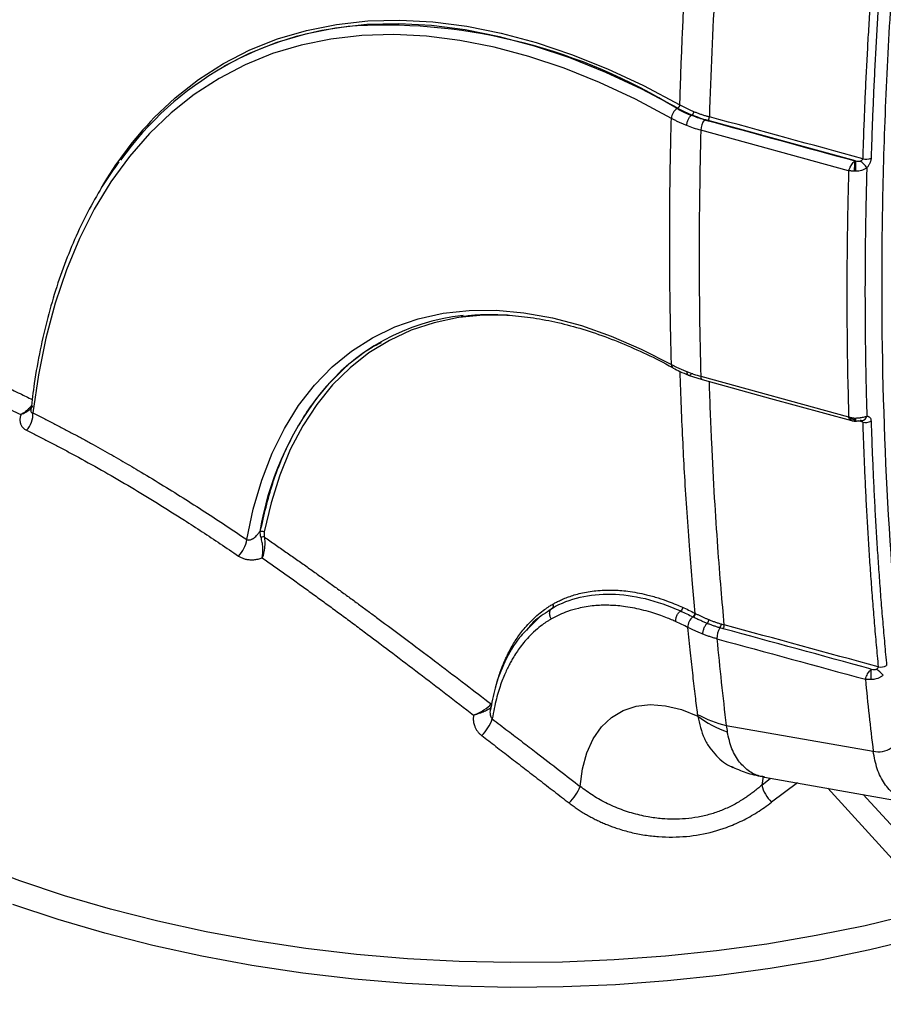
# Model space of a CAD drawing. Header units: millimetres. Extents: x 19 to 819, y 19 to 629.
# Tile 40 of 46: x 681 to 734, y 467 to 527. Entities that reach past the tile are written whole.
import ezdxf

# ---------------------------------------------------------------- set-up
doc = ezdxf.new("R2010")
doc.units = ezdxf.units.MM
doc.header["$LTSCALE"] = 3

msp = doc.modelspace()

# ---------------------------------------------------------------- linework, layer by layer
for p, q in [((693.304, 524.449), (693.263, 524.426)), ((693.348, 524.474), (693.304, 524.449)), ((721.949, 521.44), (721.982, 521.459)), ((732.018, 518.646), (722.98, 521.121)), ((731.599, 518.043), (722.536, 520.525)), ((721.763, 505.508), (722.616, 505.225)), ((722.534, 505.433), (731.6, 502.95)), ((722.616, 505.225), (722.608, 505.228)), ((731.583, 502.879), (731.983, 502.77)), ((731.961, 502.686), (732.015, 502.684)), ((732.461, 502.621), (732.194, 502.694)), ((713.427, 491.209), (713.128, 490.979)), ((712.634, 490.661), (712.075, 490.082)), ((723.904, 489.941), (723.709, 489.997)), ((724.087, 484.008), (733.106, 482.43)), ((726.349, 480.871), (726.271, 480.35)), ((726.271, 480.35), (726.807, 480.774)), ((726.437, 480.839), (735.709, 479.201)), ((728.457, 480.482), (726.876, 479.31)), ((735.745, 474.199), (730.313, 480.154)), ((732.486, 479.77), (736.692, 475.181))]:
    msp.add_line(p, q)
at = {"flags": 128}
for points in [[(689.015, 521.307), (690.291, 522.509), (691.731, 523.639), (693.262, 524.621), (694.879, 525.453), (696.578, 526.132), (698.352, 526.657), (700.197, 527.024), (702.108, 527.234), (704.078, 527.286), (706.101, 527.18), (708.173, 526.915), (710.286, 526.493), (712.433, 525.915), (714.61, 525.183), (716.809, 524.299), (719.024, 523.265), (721.247, 522.085)], [(721.123, 521.873), (718.906, 523.049), (716.698, 524.08), (714.506, 524.962), (712.335, 525.692), (710.194, 526.268), (708.087, 526.688), (706.021, 526.952), (704.004, 527.058), (702.039, 527.006), (700.134, 526.797), (698.294, 526.43), (696.525, 525.907), (694.832, 525.23), (693.348, 524.474)], [(720.728, 521.258), (718.521, 522.428), (716.324, 523.452), (714.142, 524.328), (711.983, 525.052), (709.852, 525.622), (707.756, 526.037), (705.702, 526.295), (703.696, 526.396), (701.743, 526.339), (699.849, 526.125), (698.021, 525.754), (696.264, 525.227), (694.582, 524.545), (692.982, 523.712), (691.468, 522.729), (690.044, 521.599), (688.715, 520.326), (687.484, 518.914), (686.356, 517.366), (685.334, 515.688), (684.421, 513.884), (683.619, 511.961), (682.931, 509.923), (682.36, 507.777), (681.907, 505.529), (681.572, 503.186)], [(694.69, 495.411), (695.086, 497.287), (695.604, 499.055), (696.243, 500.707), (696.998, 502.235), (697.867, 503.633), (698.846, 504.893), (699.929, 506.011), (701.112, 506.98), (702.39, 507.797), (703.756, 508.458), (705.204, 508.958), (706.728, 509.298), (708.32, 509.473), (709.974, 509.485), (711.681, 509.332), (713.433, 509.016), (715.223, 508.538), (717.042, 507.9), (718.882, 507.105), (720.734, 506.157)], [(707.694, 509.034), (707.665, 509.029), (706.181, 508.719), (704.767, 508.255), (703.432, 507.637), (702.18, 506.87), (701.017, 505.957), (699.948, 504.901), (698.979, 503.708), (698.114, 502.383), (697.356, 500.931), (696.709, 499.36), (696.175, 497.676), (695.758, 495.887)], [(710.666, 509.187), (709.214, 509.183), (707.694, 509.034)], [(722.608, 505.228), (726.813, 504.076), (731.774, 502.718)], [(715.135, 480.271), (715.278, 481.356), (715.546, 482.336), (715.937, 483.197), (716.443, 483.924), (717.057, 484.504), (717.768, 484.93), (718.565, 485.193), (719.436, 485.291), (720.366, 485.22), (721.339, 484.983), (722.342, 484.582)], [(738.393, 473.223), (735.534, 472.428), (732.606, 471.724), (729.615, 471.111), (726.572, 470.593), (723.485, 470.171), (720.362, 469.846), (717.214, 469.618), (714.049, 469.489), (710.877, 469.459), (707.706, 469.529), (704.547, 469.697), (701.408, 469.963), (698.298, 470.327), (695.228, 470.787), (692.204, 471.342), (689.237, 471.991), (686.336, 472.732), (683.508, 473.562), (680.761, 474.479), (678.105, 475.481)], [(738.768, 471.755), (735.869, 470.949), (732.9, 470.235), (729.868, 469.614), (726.782, 469.089), (723.652, 468.661), (720.486, 468.331), (717.294, 468.1), (714.085, 467.97), (710.868, 467.939), (707.653, 468.009), (704.45, 468.179), (701.267, 468.449), (698.114, 468.818), (695.001, 469.285), (691.935, 469.848), (688.927, 470.506), (685.985, 471.257), (683.117, 472.099), (680.333, 473.029)]]:
    msp.add_lwpolyline(points, dxfattribs=at)
for centre, radius, start, end in [((703.067, 507.216), 19.79, 94.69505, 144.57452), ((703.087, 492.851), 34.128, 58.19496, 92.75498), ((720.98, 522.098), 0.267, 302.43714, 357.22287), ((721.475, 521.223), 0.748, 122.43359, 177.3177), ((722.634, 521.362), 0.422, 325.08954, 358.74536), ((705.093, 505.742), 22.378, 135.92874, 149.92987), ((723.717, 520.5), 1.181, 145.08744, 178.78988), ((737.431, 518.007), 5.486, 173.30103, 179.91085), ((764.04, 518.004), 32.029, 178.85074, 179.98297), ((731.478, 517.404), 1.484, 33.61671, 56.23423), ((732.669, 519.491), 0.743, 253.62129, 294.36032), ((709.344, 496.203), 13.03, 96.11791, 141.5392), ((720.987, 506.148), 0.254, 178.04065, 236.45587), ((722.749, 505.394), 0.218, 169.86291, 229.86366), ((714.212, 492.737), 19.002, 142.48477, 170.40508), ((680.072, 503.13), 1.501, 317.58981, 2.15351), ((732.387, 502.816), 0.445, 172.79854, 196.97909), ((734.486, 502.814), 2.475, 178.70244, 183.00912), ((732.371, 503.064), 0.354, 275.50397, 346.27967), ((732.642, 503.304), 0.707, 255.13772, 298.2954), ((692.851, 495.709), 1.863, 315.40966, 350.7936), ((695.685, 495.242), 0.333, 75.83983, 112.10437), ((722.457, 490.078), 0.715, 124.43594, 184.65588), ((721.908, 490.879), 0.255, 304.44622, 4.55386), ((721.938, 490.864), 0.256, 304.42819, 4.40131), ((724.731, 489.348), 1.211, 147.60213, 181.08787), ((723.373, 490.229), 0.408, 325.30557, 0.82793), ((723.538, 490.173), 0.433, 327.72335, 1.02086), ((733.571, 488.264), 0.677, 256.58375, 301.91139), ((737.279, 487.064), 4.317, 174.64901, 183.15396), ((731.972, 485.42), 2.43, 43.84005, 57.12417), ((725.565, 490.454), 6.613, 240.78487, 257.08629), ((726.531, 490.228), 7.03, 233.42121, 250.26739), ((707.297, 485.26), 2.592, 313.85958, 340.75449), ((733.428, 483.832), 1.438, 257.06975, 303.10398), ((728.194, 480.773), 1.969, 192.39936, 227.99915), ((712.43, 481.343), 2.91, 314.05082, 338.37755)]:
    msp.add_arc(centre, radius, start, end)
for points, knots in [([(753.361, 486.724), (753.196, 486.633), (752.866, 486.452), (752.371, 486.191), (751.877, 485.94), (751.385, 485.697), (750.893, 485.465), (750.403, 485.241), (749.914, 485.027), (749.427, 484.822), (748.94, 484.627), (748.455, 484.44), (747.971, 484.264), (747.488, 484.096), (747.007, 483.938), (746.527, 483.789), (746.047, 483.65), (745.57, 483.52), (745.093, 483.399), (744.618, 483.288), (744.143, 483.186), (743.67, 483.093), (743.199, 483.009), (742.824, 482.952), (742.561, 482.912), (742.398, 482.881), (742.241, 482.835), (742.086, 482.773), (741.909, 482.68), (741.677, 482.555), (741.271, 482.331), (740.788, 482.062), (740.322, 481.804), (739.947, 481.594), (739.622, 481.418), (739.274, 481.254), (738.939, 481.128), (738.481, 480.994), (737.921, 480.909), (737.293, 480.948), (736.723, 481.12), (736.227, 481.43), (735.814, 481.863), (735.497, 482.412), (735.319, 482.957), (735.241, 483.357), (735.21, 483.608), (735.166, 483.985), (735.098, 484.572), (734.592, 489.121), (733.898, 497.623), (733.599, 508.266), (733.685, 516.959), (733.911, 523.565), (734.3, 530.25), (734.69, 535.048), (734.964, 537.945), (735.049, 538.814), (735.122, 539.558), (735.174, 540.064), (735.225, 540.564), (735.314, 541.134), (735.491, 541.849), (735.73, 542.562), (736.032, 543.273), (736.422, 544.03), (736.909, 544.818), (737.501, 545.6), (738.147, 546.308), (738.718, 546.817), (739.186, 547.169), (739.513, 547.389), (739.872, 547.596), (740.245, 547.802), (740.874, 548.151), (741.425, 548.455), (741.891, 548.716), (742.132, 548.861), (742.352, 549.026), (742.585, 549.241), (742.759, 549.41), (742.946, 549.592), (743.299, 549.928), (743.832, 550.426), (744.782, 551.283), (745.979, 552.312), (747.226, 553.311), (748.274, 554.106), (749.117, 554.719), (749.962, 555.305), (750.808, 555.867), (751.656, 556.402), (752.506, 556.914), (753.074, 557.234), (753.357, 557.393)], [0, 0, 0, 0, 0.005435, 0.010858, 0.01627, 0.021673, 0.027068, 0.032456, 0.037839, 0.043218, 0.048594, 0.053969, 0.059343, 0.064719, 0.070098, 0.075481, 0.080869, 0.086263, 0.091666, 0.097078, 0.1025, 0.107935, 0.113383, 0.118845, 0.120988, 0.122571, 0.124445, 0.126296, 0.127711, 0.130252, 0.133918, 0.141043, 0.14614, 0.14921, 0.153371, 0.156837, 0.160655, 0.1645, 0.172284, 0.180096, 0.187907, 0.195708, 0.203526, 0.211318, 0.219108, 0.22304, 0.224398, 0.226964, 0.234782, 0.242659, 0.368094, 0.493523, 0.556277, 0.618979, 0.681677, 0.744423, 0.752517, 0.761845, 0.76842, 0.773073, 0.775804, 0.782205, 0.788434, 0.794582, 0.800745, 0.807016, 0.814793, 0.822617, 0.830413, 0.838218, 0.84211, 0.846013, 0.849002, 0.853898, 0.85829, 0.869677, 0.871981, 0.873619, 0.877586, 0.879252, 0.88168, 0.883686, 0.885794, 0.893972, 0.902172, 0.918423, 0.934715, 0.944076, 0.953415, 0.962737, 0.972049, 0.981359, 0.990674, 1, 1, 1, 1]), ([(680.987, 548.491), (680.833, 548.401), (680.525, 548.22), (680.069, 547.939), (679.619, 547.649), (679.173, 547.35), (678.733, 547.042), (678.299, 546.726), (677.869, 546.401), (677.243, 545.906), (676.004, 544.865), (674.541, 543.437), (672.903, 541.562), (671.553, 539.781), (670.241, 537.762), (668.754, 535.123), (667.144, 531.572), (665.877, 527.722), (665.068, 524.479), (664.705, 522.69), (664.49, 521.469), (664.372, 520.753), (664.221, 519.756), (664.048, 518.467), (663.947, 517.497), (663.891, 516.964)], [0, 0, 0, 0, 0.0162434, 0.0324868, 0.0487302, 0.0649736, 0.081217, 0.0974603, 0.1137036, 0.1299468, 0.1695509, 0.2593856, 0.3118039, 0.3878223, 0.4518262, 0.5148123, 0.6377787, 0.7626338, 0.822715, 0.8827965, 0.8933077, 0.9102838, 0.9337247, 0.9636301, 1, 1, 1, 1]), ([(721.247, 522.085), (721.261, 522.548), (721.29, 523.487), (721.344, 524.923), (721.406, 526.407), (721.478, 527.939), (721.561, 529.52), (721.656, 531.151), (721.762, 532.83), (721.883, 534.56), (722.016, 536.339), (722.115, 537.545), (722.165, 538.155)], [0, 0, 0, 0, 0.087481, 0.177745, 0.27079, 0.366617, 0.465226, 0.566617, 0.67079, 0.777745, 0.887482, 1, 1, 1, 1]), ([(733.411, 534.85), (733.369, 534.357), (733.284, 533.369), (733.167, 531.893), (733.058, 530.42), (732.956, 528.951), (732.861, 527.486), (732.775, 526.025), (732.696, 524.567), (732.625, 523.114), (732.562, 521.664), (732.506, 520.219), (732.475, 519.258), (732.46, 518.778)], [0, 0, 0, 0, 0.090974, 0.181935, 0.272883, 0.363818, 0.45474, 0.545649, 0.636545, 0.727429, 0.818299, 0.909156, 1, 1, 1, 1]), ([(733.926, 534.861), (733.884, 534.369), (733.799, 533.384), (733.683, 531.91), (733.573, 530.44), (733.471, 528.974), (733.377, 527.512), (733.291, 526.053), (733.212, 524.597), (733.141, 523.146), (733.078, 521.698), (733.022, 520.254), (732.992, 519.294), (732.976, 518.814)], [0, 0, 0, 0, 0.090935, 0.181855, 0.272762, 0.363661, 0.454554, 0.545446, 0.636339, 0.727238, 0.818145, 0.909065, 1, 1, 1, 1]), ([(721.247, 522.085), (721.299, 522.057), (721.403, 521.999), (721.566, 521.916), (721.734, 521.835), (721.906, 521.757), (722.025, 521.707), (722.085, 521.682)], [0, 0, 0, 0, 0.19927, 0.399022, 0.59914, 0.799505, 1, 1, 1, 1]), ([(721.074, 521.854), (721.128, 521.824), (721.236, 521.765), (721.406, 521.679), (721.581, 521.596), (721.762, 521.516), (721.887, 521.466), (721.949, 521.44)], [0, 0, 0, 0, 0.200332, 0.400206, 0.599914, 0.799748, 1, 1, 1, 1]), ([(721.982, 521.459), (721.921, 521.485), (721.799, 521.536), (721.623, 521.616), (721.451, 521.699), (721.284, 521.784), (721.177, 521.843), (721.123, 521.873)], [0, 0, 0, 0, 0.200236, 0.400114, 0.599874, 0.799756, 1, 1, 1, 1]), ([(721.67, 520.812), (721.671, 520.86), (721.678, 520.916), (721.706, 521.037), (721.727, 521.101), (721.782, 521.223), (721.814, 521.28), (721.882, 521.375), (721.917, 521.413), (721.949, 521.44)], [0, 0, 0, 0, 0.25, 0.25, 0.5, 0.5, 0.75, 0.75, 1, 1, 1, 1]), ([(722.085, 521.682), (722.084, 521.648), (722.074, 521.601), (722.034, 521.514), (722.006, 521.478), (721.982, 521.459)], [0, 0, 0, 0, 0.5, 0.5, 1, 1, 1, 1]), ([(722.085, 521.682), (722.146, 521.657), (722.268, 521.608), (722.458, 521.539), (722.652, 521.473), (722.851, 521.41), (722.987, 521.372), (723.056, 521.353)], [0, 0, 0, 0, 0.198082, 0.397251, 0.59738, 0.798341, 1, 1, 1, 1]), ([(720.734, 506.157), (720.721, 506.615), (720.695, 507.556), (720.665, 509.007), (720.642, 510.532), (720.627, 512.132), (720.622, 513.807), (720.628, 515.559), (720.646, 517.388), (720.678, 519.295), (720.711, 520.595), (720.728, 521.258)], [0, 0, 0, 0, 0.092536, 0.189716, 0.29154, 0.398007, 0.509118, 0.624873, 0.745272, 0.870314, 1, 1, 1, 1]), ([(721.67, 520.812), (721.602, 520.839), (721.468, 520.894), (721.273, 520.98), (721.084, 521.069), (720.902, 521.162), (720.785, 521.226), (720.728, 521.258)], [0, 0, 0, 0, 0.200615, 0.40107, 0.601217, 0.800908, 1, 1, 1, 1]), ([(686.848, 518.585), (686.614, 518.262), (686.041, 517.47), (685.228, 516.092), (684.398, 514.47), (683.66, 512.749), (683.014, 510.939), (682.459, 509.043), (682.002, 507.064), (681.659, 505.184), (681.512, 503.934), (681.449, 503.397)], [0, 0, 0, 0, 0.081673, 0.200051, 0.318469, 0.436916, 0.555378, 0.673845, 0.792306, 0.91075, 1, 1, 1, 1]), ([(731.599, 518.043), (731.604, 518.057), (731.615, 518.087), (731.636, 518.14), (731.671, 518.218), (731.712, 518.298), (731.77, 518.397), (731.833, 518.491), (731.91, 518.585), (731.959, 518.628), (731.982, 518.647)], [0, 0, 0, 0, 0.069525, 0.152702, 0.250241, 0.421802, 0.500494, 0.68764, 0.855085, 1, 1, 1, 1]), ([(732.018, 518.646), (732.079, 518.635), (732.138, 518.627), (732.236, 518.623), (732.275, 518.627), (732.303, 518.638)], [0, 0, 0, 0, 0.5, 0.5, 1, 1, 1, 1]), ([(732.976, 518.814), (732.975, 518.795), (732.973, 518.757), (732.963, 518.697), (732.947, 518.636), (732.926, 518.573), (732.888, 518.48), (732.822, 518.356), (732.751, 518.27), (732.714, 518.225)], [0, 0, 0, 0, 0.099006, 0.197217, 0.295918, 0.396373, 0.499783, 0.745504, 1, 1, 1, 1]), ([(731.599, 518.043), (731.588, 517.624), (731.565, 516.784), (731.538, 515.524), (731.517, 514.261), (731.501, 512.993), (731.492, 511.723), (731.488, 510.025), (731.499, 507.916), (731.534, 505.415), (731.578, 503.769), (731.6, 502.95)], [0, 0, 0, 0, 0.082028, 0.164511, 0.247448, 0.330841, 0.414688, 0.498989, 0.667824, 0.834828, 1, 1, 1, 1]), ([(731.944, 518.016), (731.916, 518.017), (731.857, 518.02), (731.779, 518.025), (731.691, 518.031), (731.636, 518.038), (731.599, 518.043)], [0, 0, 0, 0, 0.233544, 0.499736, 0.660283, 1, 1, 1, 1]), ([(732.714, 518.225), (732.692, 518.208), (732.648, 518.173), (732.572, 518.129), (732.486, 518.09), (732.371, 518.051), (732.213, 518.018), (732.082, 518.015), (732.011, 518.013)], [0, 0, 0, 0, 0.116063, 0.238125, 0.366337, 0.500642, 0.726238, 1, 1, 1, 1]), ([(732.714, 518.225), (732.701, 517.756), (732.676, 516.818), (732.646, 515.416), (732.624, 514.017), (732.609, 512.623), (732.602, 511.233), (732.602, 509.847), (732.61, 508.465), (732.624, 507.087), (732.647, 505.714), (732.676, 504.344), (732.702, 503.435), (732.715, 502.98)], [0, 0, 0, 0, 0.090934, 0.181853, 0.272761, 0.36366, 0.454554, 0.545446, 0.63634, 0.727239, 0.818147, 0.909066, 1, 1, 1, 1]), ([(669.036, 509.197), (669.465, 509.043), (670.354, 508.722), (671.671, 508.232), (673.037, 507.71), (674.535, 507.118), (675.965, 506.53), (677.178, 506.011), (678.043, 505.632), (678.899, 505.249), (679.809, 504.83), (680.711, 504.405), (681.276, 504.129), (681.525, 504.008)], [0, 0, 0, 0, 0.108365, 0.224564, 0.327957, 0.444509, 0.588747, 0.670926, 0.731942, 0.792155, 0.870878, 0.943162, 1, 1, 1, 1]), ([(707.839, 509.105), (708.118, 509.138), (708.847, 509.226), (710.081, 509.23), (711.528, 509.131), (713.013, 508.904), (714.528, 508.557), (716.068, 508.089), (717.628, 507.507), (719.204, 506.795), (720.279, 506.267), (720.828, 505.946), (720.847, 505.935)], [0, 0, 0, 0, 0.071988, 0.188319, 0.304283, 0.419952, 0.535393, 0.650666, 0.765819, 0.880885, 0.995881, 1, 1, 1, 1]), ([(668.955, 507.939), (669.201, 507.852), (669.69, 507.678), (670.424, 507.413), (671.154, 507.145), (671.88, 506.875), (672.602, 506.602), (673.319, 506.326), (674.034, 506.046), (674.916, 505.694), (675.968, 505.263), (677.189, 504.746), (678.404, 504.213), (679.616, 503.662), (680.428, 503.275), (680.832, 503.083)], [0, 0, 0, 0, 0.06523, 0.129621, 0.193202, 0.256001, 0.318051, 0.379385, 0.440042, 0.50006, 0.602949, 0.704096, 0.80378, 0.902304, 1, 1, 1, 1]), ([(695.514, 495.908), (695.745, 496.909), (696.208, 498.909), (697.313, 501.528), (698.696, 503.834), (700.394, 505.732), (701.824, 506.962), (702.756, 507.417), (702.951, 507.512)], [0, 0, 0, 0, 0.189964, 0.379928, 0.569892, 0.759856, 0.94982, 1, 1, 1, 1]), ([(720.734, 506.157), (720.791, 506.126), (720.907, 506.063), (721.088, 505.972), (721.276, 505.884), (721.469, 505.799), (721.603, 505.746), (721.67, 505.719)], [0, 0, 0, 0, 0.1991306, 0.3988329, 0.598971, 0.7994065, 1, 1, 1, 1]), ([(720.847, 505.937), (720.978, 505.867), (721.267, 505.714), (721.591, 505.58), (721.768, 505.507)], [0, 0, 0, 0, 0.454132, 1, 1, 1, 1]), ([(722.193, 490.883), (722.137, 491.489), (722.017, 492.78), (721.847, 494.845), (721.688, 497.038), (721.55, 499.222), (721.435, 501.372), (721.336, 503.518), (721.286, 504.993), (721.261, 505.726)], [0, 0, 0, 0, 0.12468, 0.265402, 0.422166, 0.570567, 0.706908, 0.854363, 1, 1, 1, 1]), ([(721.67, 505.719), (721.671, 505.673), (721.678, 505.628), (721.707, 505.556), (721.728, 505.528), (721.782, 505.497), (721.815, 505.495), (721.883, 505.514), (721.917, 505.536), (721.95, 505.563)], [0, 0, 0, 0, 0.25, 0.25, 0.5, 0.5, 0.75, 0.75, 1, 1, 1, 1]), ([(721.983, 505.582), (721.996, 505.59), (722.021, 505.608), (722.042, 505.602), (722.052, 505.599)], [0, 0, 0, 0, 0.499966, 1, 1, 1, 1]), ([(723.971, 490.18), (723.906, 490.909), (723.764, 492.493), (723.564, 495.081), (723.366, 498.076), (723.185, 501.454), (723.101, 503.854), (723.057, 505.105)], [0, 0, 0, 0, 0.1491, 0.324255, 0.525464, 0.752728, 1, 1, 1, 1]), ([(681.514, 503.681), (681.464, 503.614), (681.357, 503.469), (681.122, 503.261), (680.929, 503.142), (680.832, 503.083)], [0, 0, 0, 0, 0.303333, 0.651921, 1, 1, 1, 1]), ([(680.832, 503.083), (680.933, 503.129), (681.135, 503.223), (681.373, 503.396), (681.523, 503.524), (681.557, 503.598), (681.561, 503.608)], [0, 0, 0, 0, 0.32122, 0.63967, 0.953967, 1, 1, 1, 1]), ([(681.44, 503.398), (681.44, 503.396), (681.434, 503.361), (681.438, 503.301), (681.462, 503.232), (681.509, 503.191), (681.55, 503.188), (681.572, 503.186)], [0, 0, 0, 0, 0.019288, 0.262532, 0.493556, 0.733167, 1, 1, 1, 1]), ([(680.832, 503.083), (680.823, 503.053), (680.804, 502.994), (680.785, 502.908), (680.774, 502.823), (680.772, 502.741), (680.778, 502.662), (680.792, 502.584), (680.824, 502.477), (680.89, 502.349), (681.013, 502.214), (681.124, 502.15), (681.181, 502.118)], [0, 0, 0, 0, 0.073624, 0.145866, 0.217125, 0.287815, 0.358361, 0.429185, 0.500706, 0.666481, 0.831155, 1, 1, 1, 1]), ([(681.572, 503.186), (681.786, 503.079), (682.208, 502.866), (682.838, 502.542), (683.458, 502.218), (684.067, 501.894), (684.665, 501.57), (685.253, 501.247), (685.829, 500.926), (686.395, 500.606), (686.949, 500.288), (687.492, 499.972), (688.311, 499.489), (689.404, 498.83), (690.766, 497.983), (692.1, 497.13), (693.403, 496.277), (694.265, 495.697), (694.69, 495.411)], [0, 0, 0, 0, 0.050509, 0.099991, 0.148454, 0.195901, 0.242339, 0.287772, 0.332204, 0.375642, 0.418089, 0.459548, 0.500025, 0.605452, 0.708118, 0.808069, 0.905351, 1, 1, 1, 1]), ([(731.6, 502.95), (731.627, 502.94), (731.672, 502.924), (731.729, 502.907), (731.789, 502.891), (731.857, 502.878), (731.917, 502.874), (731.945, 502.872)], [0, 0, 0, 0, 0.245337, 0.413325, 0.499987, 0.766308, 1, 1, 1, 1]), ([(731.776, 502.726), (731.764, 502.728), (731.718, 502.735), (731.654, 502.811), (731.618, 502.905), (731.6, 502.95)], [0, 0, 0, 0, 0.150147, 0.581464, 1, 1, 1, 1]), ([(731.785, 502.715), (731.798, 502.711), (731.824, 502.705), (731.868, 502.697), (731.915, 502.689), (731.945, 502.687), (731.961, 502.686)], [0, 0, 0, 0, 0.23852, 0.468664, 0.713769, 1, 1, 1, 1]), ([(732.012, 502.87), (732.042, 502.871), (732.1, 502.872), (732.184, 502.877), (732.26, 502.885), (732.33, 502.895), (732.416, 502.909), (732.516, 502.929), (732.625, 502.955), (732.686, 502.972), (732.715, 502.98)], [0, 0, 0, 0, 0.115193, 0.223165, 0.323503, 0.415953, 0.500399, 0.677678, 0.844175, 1, 1, 1, 1]), ([(732.015, 502.684), (732.093, 502.687), (732.207, 502.691), (732.324, 502.706), (732.378, 502.71), (732.396, 502.711), (732.405, 502.711)], [0, 0, 0, 0, 0.537174, 0.788614, 0.900598, 1, 1, 1, 1]), ([(732.715, 502.98), (732.733, 502.979), (732.77, 502.977), (732.819, 502.962), (732.863, 502.937), (732.914, 502.892), (732.963, 502.814), (732.972, 502.726), (732.977, 502.682)], [0, 0, 0, 0, 0.126228, 0.250402, 0.374577, 0.500805, 0.749756, 1, 1, 1, 1]), ([(732.977, 502.682), (732.992, 502.219), (733.023, 501.294), (733.079, 499.911), (733.143, 498.534), (733.214, 497.161), (733.293, 495.793), (733.379, 494.43), (733.473, 493.072), (733.575, 491.719), (733.685, 490.37), (733.802, 489.027), (733.886, 488.135), (733.928, 487.689)], [0, 0, 0, 0, 0.090935, 0.181855, 0.272762, 0.363661, 0.454554, 0.545446, 0.636339, 0.727238, 0.818145, 0.909065, 1, 1, 1, 1]), ([(681.181, 502.118), (681.392, 502.012), (681.814, 501.801), (682.449, 501.476), (683.085, 501.145), (683.721, 500.808), (684.68, 500.29), (685.966, 499.574), (687.584, 498.632), (689.214, 497.643), (690.672, 496.724), (691.956, 495.891), (693.063, 495.159), (693.805, 494.655), (694.178, 494.402)], [0, 0, 0, 0, 0.0503776, 0.1005474, 0.1505691, 0.2005035, 0.2504128, 0.3753574, 0.5000053, 0.6245261, 0.7496007, 0.8326623, 0.9160403, 1, 1, 1, 1]), ([(732.461, 502.621), (732.476, 502.158), (732.507, 501.232), (732.563, 499.849), (732.627, 498.469), (732.698, 497.095), (732.777, 495.725), (732.863, 494.359), (732.958, 492.999), (733.06, 491.643), (733.17, 490.292), (733.287, 488.946), (733.371, 488.052), (733.414, 487.605)], [0, 0, 0, 0, 0.090844, 0.1817, 0.27257, 0.363453, 0.454349, 0.545258, 0.636181, 0.727116, 0.818064, 0.909026, 1, 1, 1, 1]), ([(694.69, 495.411), (694.703, 495.405), (694.732, 495.393), (694.779, 495.386), (694.831, 495.387), (694.888, 495.396), (694.949, 495.416), (695.013, 495.445), (695.091, 495.49), (695.185, 495.561), (695.28, 495.651), (695.381, 495.766), (695.44, 495.851), (695.477, 495.904)], [0, 0, 0, 0, 0.049555, 0.102527, 0.159672, 0.221586, 0.288735, 0.361477, 0.440093, 0.563943, 0.712504, 0.819165, 1, 1, 1, 1]), ([(695.514, 495.908), (695.524, 495.913), (695.546, 495.924), (695.591, 495.933), (695.647, 495.932), (695.708, 495.918), (695.741, 495.897), (695.758, 495.887)], [0, 0, 0, 0, 0.145799, 0.324831, 0.534462, 0.76492, 1, 1, 1, 1]), ([(695.634, 494.286), (695.67, 494.477), (695.682, 494.694), (695.66, 495.027), (695.647, 495.136), (695.609, 495.35), (695.585, 495.455), (695.56, 495.55)], [0, 0, 0, 0, 0.5, 0.5, 0.75, 0.75, 1, 1, 1, 1]), ([(695.767, 495.564), (695.779, 495.466), (695.787, 495.357), (695.789, 495.137), (695.784, 495.026), (695.75, 494.689), (695.702, 494.474), (695.634, 494.286)], [0, 0, 0, 0, 0.25, 0.25, 0.5, 0.5, 1, 1, 1, 1]), ([(695.758, 495.887), (695.756, 495.861), (695.75, 495.81), (695.75, 495.73), (695.754, 495.648), (695.762, 495.592), (695.767, 495.564)], [0, 0, 0, 0, 0.257577, 0.509024, 0.755934, 1, 1, 1, 1]), ([(695.767, 495.564), (695.988, 495.412), (696.428, 495.109), (697.085, 494.652), (697.734, 494.196), (698.376, 493.742), (699.009, 493.29), (699.635, 492.84), (700.253, 492.393), (700.862, 491.949), (701.464, 491.509), (702.058, 491.072), (703.102, 490.3), (704.555, 489.216), (706.378, 487.841), (708.066, 486.558), (709.149, 485.73), (709.666, 485.334)], [0, 0, 0, 0, 0.048592, 0.096528, 0.14381, 0.190444, 0.236432, 0.281776, 0.326481, 0.370548, 0.413979, 0.456777, 0.498943, 0.639368, 0.769666, 0.88987, 1, 1, 1, 1]), ([(694.178, 494.402), (694.205, 494.384), (694.261, 494.348), (694.35, 494.302), (694.444, 494.263), (694.542, 494.231), (694.645, 494.206), (694.752, 494.188), (694.909, 494.172), (695.118, 494.172), (695.379, 494.208), (695.548, 494.26), (695.634, 494.286)], [0, 0, 0, 0, 0.071407, 0.142195, 0.212757, 0.283492, 0.354794, 0.427047, 0.50062, 0.665193, 0.830353, 1, 1, 1, 1]), ([(695.634, 494.286), (695.865, 494.125), (696.327, 493.803), (697.023, 493.31), (697.724, 492.81), (698.431, 492.301), (699.144, 491.783), (699.864, 491.256), (700.591, 490.719), (701.327, 490.173), (702.342, 489.415), (703.648, 488.432), (705.258, 487.207), (706.911, 485.941), (708.032, 485.077), (708.598, 484.64)], [0, 0, 0, 0, 0.054083, 0.108423, 0.163069, 0.218068, 0.273467, 0.329309, 0.385635, 0.442485, 0.499897, 0.620741, 0.744218, 0.870568, 1, 1, 1, 1]), ([(771.009, 493.81), (771.026, 493.741), (771.323, 492.553), (771.366, 490.213), (771.087, 486.829), (770.172, 483.474), (768.709, 480.188), (766.691, 477.001), (764.141, 473.943), (761.086, 471.044), (757.552, 468.332), (753.576, 465.832), (749.194, 463.571), (744.449, 461.567), (739.387, 459.842), (734.057, 458.411), (728.509, 457.29), (722.798, 456.487), (716.978, 456.012), (711.105, 455.868), (705.236, 456.057), (699.427, 456.577), (693.735, 457.424), (688.215, 458.589), (682.917, 460.059), (677.901, 461.827), (673.181, 463.853), (670.353, 465.417), (668.939, 466.198)], [0, 0, 0, 0, 0.002485, 0.042385, 0.082286, 0.122186, 0.162087, 0.201988, 0.241888, 0.281789, 0.32169, 0.36159, 0.401491, 0.441391, 0.481292, 0.521193, 0.561093, 0.600994, 0.640894, 0.680795, 0.720696, 0.760596, 0.800497, 0.840398, 0.880298, 0.920199, 0.960099, 1, 1, 1, 1]), ([(713.427, 491.209), (713.958, 491.514), (714.527, 491.735), (715.734, 492.02), (716.372, 492.085), (717.719, 492.055), (718.411, 491.96), (719.829, 491.615), (720.555, 491.364), (721.299, 491.031)], [0, 0, 0, 0, 0.25, 0.25, 0.5, 0.5, 0.75, 0.75, 1, 1, 1, 1]), ([(713.449, 491.446), (713.51, 491.48), (713.645, 491.556), (713.869, 491.668), (714.131, 491.786), (714.435, 491.906), (714.782, 492.021), (715.333, 492.169), (716.101, 492.297), (717.068, 492.334), (718.101, 492.256), (719.047, 492.081), (719.882, 491.849), (720.494, 491.639), (720.987, 491.447), (721.277, 491.32), (721.401, 491.266)], [0, 0, 0, 0, 0.028986, 0.063009, 0.102069, 0.146165, 0.195293, 0.249454, 0.373776, 0.500077, 0.614639, 0.749734, 0.833121, 0.902632, 0.95826, 1, 1, 1, 1]), ([(709.973, 486.453), (710.036, 486.676), (710.167, 487.142), (710.42, 487.806), (710.728, 488.479), (711.033, 489.018), (711.317, 489.45), (711.561, 489.781), (711.842, 490.123), (712.182, 490.484), (712.553, 490.822), (712.917, 491.104), (713.208, 491.302), (713.379, 491.404), (713.449, 491.446)], [0, 0, 0, 0, 0.0987417, 0.2059193, 0.3158142, 0.4372681, 0.4985238, 0.5659086, 0.6394252, 0.7190764, 0.817043, 0.8965249, 0.9575129, 1, 1, 1, 1]), ([(713.367, 490.546), (713.334, 490.595), (713.304, 490.653), (713.266, 490.78), (713.258, 490.849), (713.269, 490.98), (713.289, 491.042), (713.347, 491.143), (713.386, 491.182), (713.427, 491.209)], [0, 0, 0, 0, 0.25, 0.25, 0.5, 0.5, 0.75, 0.75, 1, 1, 1, 1]), ([(721.012, 490.373), (720.922, 490.413), (720.715, 490.504), (720.366, 490.645), (719.941, 490.802), (719.441, 490.964), (718.708, 491.164), (717.839, 491.325), (716.869, 491.398), (715.941, 491.367), (715.098, 491.23), (714.398, 491.024), (713.91, 490.827), (713.586, 490.669), (713.424, 490.578), (713.367, 490.546)], [0, 0, 0, 0, 0.031582, 0.072382, 0.122396, 0.181622, 0.250056, 0.385866, 0.500093, 0.61722, 0.749996, 0.847241, 0.921333, 0.972256, 1, 1, 1, 1]), ([(713.449, 491.446), (713.473, 491.411), (713.489, 491.36), (713.481, 491.267), (713.456, 491.229), (713.427, 491.209)], [0, 0, 0, 0, 0.5, 0.5, 1, 1, 1, 1]), ([(721.401, 491.266), (721.408, 491.231), (721.403, 491.181), (721.362, 491.089), (721.329, 491.05), (721.299, 491.031)], [0, 0, 0, 0, 0.5, 0.5, 1, 1, 1, 1]), ([(713.367, 490.546), (713.305, 490.509), (713.143, 490.412), (712.854, 490.216), (712.473, 489.92), (711.981, 489.462), (711.472, 488.863), (711.1, 488.302), (710.875, 487.907), (710.741, 487.653), (710.596, 487.355), (710.444, 487.007), (710.289, 486.606), (710.135, 486.148), (709.988, 485.63), (709.852, 485.047), (709.781, 484.625), (709.744, 484.406)], [0, 0, 0, 0, 0.032899, 0.085575, 0.15802, 0.250221, 0.384708, 0.500042, 0.533406, 0.572314, 0.616767, 0.666767, 0.722313, 0.783407, 0.850052, 0.922249, 1, 1, 1, 1]), ([(713.128, 490.979), (712.78, 490.758), (712.306, 490.459), (711.953, 489.984), (711.86, 489.859)], [0, 0, 0, 0, 0.735383, 1, 1, 1, 1]), ([(721.012, 490.373), (721.003, 490.421), (721.001, 490.478), (721.016, 490.605), (721.035, 490.673), (721.091, 490.803), (721.128, 490.864), (721.211, 490.965), (721.256, 491.004), (721.299, 491.031)], [0, 0, 0, 0, 0.25, 0.25, 0.5, 0.5, 0.75, 0.75, 1, 1, 1, 1]), ([(722.92, 490.27), (722.872, 490.29), (722.759, 490.336), (722.568, 490.419), (722.333, 490.526), (722.171, 490.608), (722.082, 490.653)], [0, 0, 0, 0, 0.1609749, 0.3808513, 0.6601857, 1, 1, 1, 1]), ([(722.193, 490.883), (722.244, 490.857), (722.346, 490.806), (722.506, 490.729), (722.67, 490.653), (722.84, 490.579), (722.957, 490.53), (723.015, 490.506)], [0, 0, 0, 0, 0.19957, 0.399423, 0.599492, 0.799707, 1, 1, 1, 1]), ([(652.009, 490.444), (652.064, 489.32), (652.175, 487.072), (653.065, 483.733), (654.478, 480.457), (656.45, 477.278), (658.95, 474.226), (661.957, 471.33), (665.441, 468.618), (669.369, 466.117), (673.702, 463.849), (678.4, 461.838), (683.416, 460.103), (688.703, 458.659), (694.209, 457.522), (699.883, 456.702), (705.668, 456.207), (711.509, 456.041), (717.351, 456.207), (723.136, 456.703), (728.809, 457.523), (734.315, 458.661), (739.602, 460.105), (744.619, 461.841), (749.316, 463.852), (753.65, 466.12), (757.577, 468.622), (761.061, 471.334), (764.068, 474.23), (766.569, 477.283), (768.535, 480.462), (769.972, 483.737), (770.774, 487.076), (771.105, 489.328), (771.009, 490.45), (771.009, 490.451)], [0, 0, 0, 0, 0.031239, 0.062489, 0.093739, 0.124989, 0.156239, 0.187489, 0.218739, 0.249989, 0.281239, 0.312489, 0.343739, 0.374989, 0.406239, 0.437489, 0.468739, 0.499989, 0.531239, 0.562489, 0.593739, 0.624989, 0.656239, 0.687489, 0.718739, 0.749989, 0.781239, 0.812489, 0.843739, 0.874989, 0.906239, 0.937489, 0.968739, 0.999989, 1, 1, 1, 1]), ([(712.075, 490.082), (711.849, 489.865), (711.224, 489.265), (710.508, 487.973), (709.907, 486.461), (709.707, 485.385), (709.62, 484.914)], [0, 0, 0, 0, 0.176525, 0.486387, 0.775399, 1, 1, 1, 1]), ([(722.337, 484.682), (722.291, 485.052), (722.194, 485.84), (722.049, 487.099), (721.895, 488.507), (721.796, 489.5), (721.744, 490.02)], [0, 0, 0, 0, 0.2090967, 0.4454634, 0.7090995, 1, 1, 1, 1]), ([(722.663, 489.607), (722.597, 489.633), (722.466, 489.685), (722.276, 489.766), (722.092, 489.849), (721.914, 489.934), (721.801, 489.991), (721.744, 490.02)], [0, 0, 0, 0, 0.200478, 0.400819, 0.600919, 0.800679, 1, 1, 1, 1]), ([(722.663, 489.607), (722.66, 489.651), (722.662, 489.706), (722.682, 489.827), (722.701, 489.894), (722.751, 490.025), (722.783, 490.088), (722.851, 490.194), (722.887, 490.238), (722.92, 490.27)], [0, 0, 0, 0, 0.25, 0.25, 0.5, 0.5, 0.75, 0.75, 1, 1, 1, 1]), ([(723.015, 490.506), (723.018, 490.473), (723.01, 490.425), (722.973, 490.333), (722.945, 490.293), (722.92, 490.27)], [0, 0, 0, 0, 0.5, 0.5, 1, 1, 1, 1]), ([(723.709, 489.997), (723.64, 490.017), (723.504, 490.058), (723.305, 490.125), (723.109, 490.195), (722.983, 490.245), (722.92, 490.27)], [0, 0, 0, 0, 0.251213, 0.5013479, 0.7508102, 1, 1, 1, 1]), ([(723.015, 490.506), (723.077, 490.481), (723.2, 490.431), (723.391, 490.362), (723.584, 490.296), (723.716, 490.255), (723.781, 490.235)], [0, 0, 0, 0, 0.251503, 0.502104, 0.751651, 1, 1, 1, 1]), ([(723.52, 489.325), (723.446, 489.346), (723.297, 489.387), (723.08, 489.456), (722.868, 489.528), (722.731, 489.581), (722.663, 489.607)], [0, 0, 0, 0, 0.251808, 0.502541, 0.752002, 1, 1, 1, 1]), ([(732.624, 486.842), (732.628, 486.855), (732.638, 486.887), (732.662, 486.952), (732.701, 487.048), (732.76, 487.166), (732.833, 487.287), (732.908, 487.391), (732.957, 487.442), (732.981, 487.466)], [0, 0, 0, 0, 0.071309, 0.17654, 0.319122, 0.500367, 0.680757, 0.84865, 1, 1, 1, 1]), ([(733.725, 487.103), (733.707, 487.086), (733.671, 487.051), (733.609, 487.005), (733.54, 486.962), (733.464, 486.923), (733.353, 486.879), (733.187, 486.836), (733.047, 486.83), (732.968, 486.826)], [0, 0, 0, 0, 0.09179, 0.187674, 0.287786, 0.392156, 0.500701, 0.722308, 1, 1, 1, 1]), ([(732.981, 487.466), (733.048, 487.453), (733.113, 487.445), (733.221, 487.442), (733.264, 487.448), (733.291, 487.46)], [0, 0, 0, 0, 0.5, 0.5, 1, 1, 1, 1]), ([(732.968, 486.826), (732.94, 486.826), (732.88, 486.826), (732.803, 486.828), (732.715, 486.831), (732.661, 486.838), (732.624, 486.842)], [0, 0, 0, 0, 0.233744, 0.499731, 0.665209, 1, 1, 1, 1]), ([(708.598, 484.64), (708.708, 484.684), (708.815, 484.733), (709.025, 484.839), (709.128, 484.897), (709.411, 485.076), (709.577, 485.203), (709.666, 485.334)], [0, 0, 0, 0, 0.25, 0.25, 0.5, 0.5, 1, 1, 1, 1]), ([(709.675, 485.184), (709.67, 485.176), (709.624, 485.089), (709.601, 484.933), (709.598, 484.743), (709.628, 484.604), (709.675, 484.49), (709.723, 484.432), (709.744, 484.406)], [0, 0, 0, 0, 0.035672, 0.356776, 0.553233, 0.726003, 0.874601, 1, 1, 1, 1]), ([(708.598, 484.64), (708.593, 484.601), (708.581, 484.525), (708.577, 484.409), (708.582, 484.294), (708.598, 484.181), (708.625, 484.069), (708.668, 483.94), (708.735, 483.797), (708.833, 483.648), (708.951, 483.509), (709.046, 483.43), (709.093, 483.391)], [0, 0, 0, 0, 0.084523, 0.167895, 0.250624, 0.333239, 0.416281, 0.500288, 0.625707, 0.750474, 0.875575, 1, 1, 1, 1]), ([(709.615, 485.066), (709.597, 485.052), (709.558, 485.022), (709.48, 484.974), (709.378, 484.919), (709.249, 484.859), (709.099, 484.799), (708.937, 484.74), (708.817, 484.702), (708.744, 484.68), (708.724, 484.674), (708.71, 484.67), (708.701, 484.668), (708.692, 484.665), (708.679, 484.662), (708.666, 484.658), (708.655, 484.655), (708.65, 484.654), (708.646, 484.653), (708.644, 484.652), (708.632, 484.649), (708.617, 484.645), (708.602, 484.641), (708.598, 484.64)], [0, 0, 0, 0, 0.080896, 0.179275, 0.295326, 0.428697, 0.571139, 0.713839, 0.85597, 0.878561, 0.898072, 0.906643, 0.914422, 0.921406, 0.927594, 0.948426, 0.952766, 0.956756, 0.960395, 0.962082, 0.963681, 0.990577, 1, 1, 1, 1]), ([(722.342, 484.582), (722.452, 484.107), (722.618, 483.392), (723.072, 482.623), (723.605, 482.001), (724.084, 481.58), (724.481, 481.458), (724.507, 481.45)], [0, 0, 0, 0, 0.3341218, 0.5026321, 0.6701624, 0.9780267, 1, 1, 1, 1]), ([(709.744, 484.406), (710.063, 484.163), (710.679, 483.692), (711.576, 483.006), (712.632, 482.197), (713.811, 481.291), (714.713, 480.596), (715.135, 480.271)], [0, 0, 0, 0, 0.178011, 0.344652, 0.499926, 0.766125, 1, 1, 1, 1]), ([(709.093, 483.391), (709.381, 483.17), (709.959, 482.724), (710.835, 482.049), (711.722, 481.365), (712.621, 480.67), (713.533, 479.965), (714.145, 479.49), (714.454, 479.252)], [0, 0, 0, 0, 0.16178, 0.32547, 0.491106, 0.658721, 0.828344, 1, 1, 1, 1]), ([(726.44, 480.859), (726.37, 480.866), (726.028, 480.895), (725.494, 481.171), (724.882, 481.723), (724.406, 482.536), (724.24, 483.253), (724.157, 483.611)], [0, 0, 0, 0, 0.057657, 0.280478, 0.51687, 0.758731, 1, 1, 1, 1]), ([(735.714, 479.232), (735.531, 479.261), (735.046, 479.337), (734.389, 479.742), (733.769, 480.413), (733.315, 481.307), (733.176, 482.056), (733.106, 482.43)], [0, 0, 0, 0, 0.131877, 0.34908, 0.565432, 0.783004, 1, 1, 1, 1]), ([(724.426, 481.473), (724.422, 481.474), (724.404, 481.479), (724.46, 481.456), (724.504, 481.438)], [0, 0, 0, 0, 0.213472, 1, 1, 1, 1]), ([(724.501, 481.44), (724.804, 481.312), (725.423, 481.05), (726.086, 480.912), (726.425, 480.841)], [0, 0, 0, 0, 0.488869, 1, 1, 1, 1]), ([(701.441, 451.44), (701.244, 451.459), (700.568, 451.522), (699.484, 451.649), (698.193, 451.828), (696.432, 452.105), (694.563, 452.454), (692.516, 452.898), (690.422, 453.394), (688.055, 454.018), (685.708, 454.707), (683.732, 455.333), (681.693, 456.014), (679.682, 456.736), (677.511, 457.575), (675.381, 458.462), (672.122, 459.945), (668.118, 462.057), (664.217, 464.589), (661.253, 466.88), (659.443, 468.487), (658.211, 469.69), (657.468, 470.46), (656.771, 471.221), (656.062, 472.035), (655.295, 472.984), (654.349, 474.265), (653.558, 475.493), (652.782, 476.891), (652.289, 477.93), (651.925, 478.839), (651.716, 479.413), (651.551, 479.91), (651.411, 480.377), (651.334, 480.665), (651.304, 480.775)], [0, 0, 0, 0, 0.0078486, 0.0270042, 0.0434346, 0.059789, 0.0982651, 0.1197029, 0.1443337, 0.1855981, 0.2198944, 0.2456481, 0.2724314, 0.310957, 0.337546, 0.3740908, 0.413377, 0.4997624, 0.5866068, 0.6445212, 0.696339, 0.7193025, 0.7421713, 0.7582607, 0.7801333, 0.8071551, 0.8333341, 0.8803188, 0.9017376, 0.9392335, 0.9573509, 0.9675187, 0.9802872, 0.9924629, 1, 1, 1, 1]), ([(726.271, 480.35), (726.189, 480.279), (726.029, 480.141), (725.788, 479.948), (725.555, 479.773), (725.333, 479.615), (724.979, 479.382), (724.48, 479.093), (723.812, 478.788), (723.108, 478.547), (722.126, 478.316), (721.12, 478.233), (720.089, 478.283), (719.406, 478.373), (718.618, 478.538), (717.945, 478.735), (717.292, 478.987), (716.813, 479.204), (716.357, 479.442), (715.926, 479.7), (715.517, 479.975), (715.262, 480.172), (715.135, 480.271)], [0, 0, 0, 0, 0.028204, 0.054784, 0.079756, 0.103135, 0.12493, 0.188311, 0.250074, 0.310477, 0.374573, 0.499639, 0.555166, 0.624135, 0.665639, 0.749351, 0.792874, 0.835605, 0.877619, 0.918984, 0.959761, 1, 1, 1, 1]), ([(771.585, 480.313), (771.548, 480.188), (771.425, 479.769), (771.203, 479.11), (770.908, 478.347), (770.589, 477.607), (770.218, 476.834), (769.775, 476.005), (769.24, 475.102), (768.469, 473.927), (767.488, 472.613), (766.412, 471.347), (765.42, 470.276), (763.935, 468.779), (761.677, 466.768), (758.939, 464.713), (756.429, 463.06), (753.563, 461.345), (750.166, 459.587), (746.332, 457.895), (743.549, 456.811), (741.398, 456.041), (739.981, 455.562), (738.618, 455.12), (737.163, 454.666), (735.454, 454.164), (733.048, 453.51), (730.702, 452.944), (728.037, 452.382), (726.068, 452.026), (724.373, 451.773), (723.293, 451.628), (722.368, 451.518), (721.502, 451.428), (720.974, 451.383), (720.769, 451.366)], [0, 0, 0, 0, 0.008572, 0.028744, 0.046188, 0.063092, 0.082393, 0.103051, 0.125091, 0.15102, 0.193567, 0.227863, 0.252028, 0.279945, 0.349469, 0.418698, 0.458342, 0.500003, 0.58129, 0.637063, 0.688351, 0.711787, 0.735209, 0.751915, 0.77214, 0.798934, 0.825745, 0.874629, 0.897004, 0.935543, 0.954802, 0.965423, 0.978964, 0.991857, 1, 1, 1, 1]), ([(650.94, 480.032), (650.99, 479.861), (651.137, 479.361), (651.391, 478.558), (651.678, 477.72), (652.045, 476.725), (652.432, 475.761), (652.859, 474.799), (653.297, 473.885), (653.992, 472.601), (654.91, 471.164), (656.101, 469.539), (658.191, 467.046), (661.923, 463.621), (666.287, 460.671), (669.734, 458.749), (672.479, 457.358), (675.324, 456.106), (678.044, 455.086), (679.998, 454.426), (681.715, 453.904), (683.367, 453.461), (684.839, 453.104), (686.275, 452.78), (687.983, 452.426), (689.955, 452.061), (692.237, 451.699), (694.585, 451.385), (696.669, 451.138), (698.839, 450.905), (700.213, 450.766), (701.108, 450.676)], [0, 0, 0, 0, 0.011711, 0.034315, 0.054588, 0.068337, 0.10123, 0.119073, 0.132375, 0.162302, 0.205901, 0.23156, 0.276994, 0.386931, 0.499498, 0.538157, 0.575063, 0.643284, 0.679426, 0.703938, 0.733473, 0.756993, 0.776968, 0.797554, 0.81874, 0.849567, 0.880168, 0.912973, 0.945214, 0.964283, 1, 1, 1, 1]), ([(714.454, 479.252), (714.534, 479.191), (714.694, 479.069), (714.942, 478.896), (715.195, 478.73), (715.454, 478.572), (715.718, 478.422), (715.988, 478.279), (716.263, 478.145), (716.544, 478.018), (716.83, 477.9), (717.121, 477.79), (717.587, 477.628), (718.24, 477.442), (719.087, 477.275), (719.943, 477.177), (721.084, 477.139), (722.505, 477.271), (723.756, 477.612), (724.592, 477.943), (725.07, 478.163), (725.539, 478.409), (725.998, 478.683), (726.447, 478.982), (726.732, 479.2), (726.876, 479.31)], [0, 0, 0, 0, 0.022982, 0.045862, 0.068663, 0.091403, 0.114103, 0.136785, 0.159468, 0.182173, 0.20492, 0.227729, 0.25062, 0.313201, 0.375804, 0.438216, 0.500283, 0.624083, 0.749821, 0.78968, 0.830182, 0.8714, 0.913401, 0.956247, 1, 1, 1, 1]), ([(721.093, 450.599), (721.382, 450.627), (722.129, 450.698), (723.399, 450.825), (724.713, 450.962), (726.293, 451.135), (728.12, 451.347), (729.999, 451.583), (731.656, 451.819), (733.157, 452.06), (734.623, 452.327), (735.922, 452.59), (737.347, 452.902), (740.251, 453.593), (744.597, 454.902), (749.839, 456.987), (754.505, 459.352), (758.436, 461.805), (761.166, 463.842), (762.987, 465.413), (764.203, 466.565), (765.209, 467.609), (766.089, 468.62), (766.819, 469.53), (767.48, 470.411), (768.211, 471.46), (768.975, 472.667), (769.763, 474.085), (770.459, 475.539), (771.06, 476.981), (771.472, 478.117), (771.726, 478.878), (771.856, 479.282), (771.917, 479.479), (771.944, 479.565)], [0, 0, 0, 0, 0.011487, 0.029712, 0.050652, 0.06406, 0.093109, 0.124351, 0.140402, 0.161105, 0.186463, 0.201743, 0.216115, 0.247328, 0.327391, 0.411501, 0.499599, 0.571452, 0.637399, 0.672357, 0.697185, 0.726613, 0.750768, 0.770829, 0.791577, 0.813016, 0.844087, 0.874945, 0.90959, 0.942236, 0.972349, 0.986479, 0.994108, 1, 1, 1, 1])]:
    msp.add_open_spline(points, degree=3, knots=knots)
for points in [[(723.979, 537.423), (723.522, 532.008), (723.213, 526.631), (723.056, 521.353)], [(722.748, 521.176), (722.468, 521.252), (722.202, 521.341), (721.949, 521.44)], [(722.98, 521.121), (722.63, 521.217), (722.297, 521.329), (721.982, 521.459)], [(732.46, 518.778), (729.325, 519.637), (726.19, 520.495), (723.056, 521.353)], [(722.536, 520.525), (722.236, 520.607), (721.945, 520.704), (721.67, 520.812)], [(722.748, 521.176), (725.826, 520.333), (728.904, 519.49), (731.982, 518.647)], [(722.536, 520.525), (722.394, 515.424), (722.393, 510.38), (722.534, 505.433)], [(731.982, 518.647), (731.994, 518.647), (732.006, 518.646), (732.018, 518.646)], [(732.303, 518.638), (732.392, 518.67), (732.456, 518.726), (732.46, 518.778)], [(732.011, 518.013), (731.989, 518.014), (731.966, 518.015), (731.944, 518.016)], [(721.67, 505.719), (721.946, 505.61), (722.235, 505.514), (722.534, 505.433)], [(731.945, 502.872), (731.967, 502.871), (731.99, 502.87), (732.012, 502.87)], [(732.461, 502.621), (732.457, 502.672), (732.392, 502.714), (732.304, 502.727)], [(695.477, 495.904), (695.488, 495.905), (695.499, 495.906), (695.511, 495.907)], [(695.56, 495.55), (695.524, 495.683), (695.508, 495.801), (695.511, 495.907)], [(695.511, 495.907), (695.512, 495.907), (695.513, 495.908), (695.514, 495.908)], [(721.401, 491.266), (721.654, 491.152), (721.908, 491.03), (722.163, 490.899)], [(721.299, 491.031), (721.549, 490.919), (721.801, 490.798), (722.053, 490.668)], [(722.082, 490.653), (722.072, 490.658), (722.062, 490.663), (722.053, 490.668)], [(722.163, 490.899), (722.173, 490.894), (722.183, 490.889), (722.193, 490.883)], [(721.744, 490.02), (721.5, 490.146), (721.256, 490.264), (721.012, 490.373)], [(723.781, 490.235), (723.844, 490.216), (723.908, 490.198), (723.971, 490.18)], [(732.981, 487.466), (729.955, 488.29), (726.93, 489.115), (723.904, 489.941)], [(733.414, 487.605), (730.266, 488.463), (727.119, 489.321), (723.971, 490.18)], [(723.52, 489.325), (726.555, 488.496), (729.59, 487.669), (732.624, 486.842)], [(723.52, 489.325), (723.69, 487.539), (723.88, 485.766), (724.087, 484.008)], [(733.291, 487.46), (733.373, 487.498), (733.424, 487.556), (733.414, 487.605)], [(732.624, 486.842), (732.771, 485.362), (732.932, 483.891), (733.106, 482.43)], [(722.342, 484.582), (722.343, 484.613), (722.341, 484.647), (722.337, 484.682)], [(724.087, 484.008), (724.112, 483.87), (724.136, 483.736), (724.157, 483.611)]]:
    msp.add_open_spline(points, degree=3)

doc.saveas('drawing.dxf')
